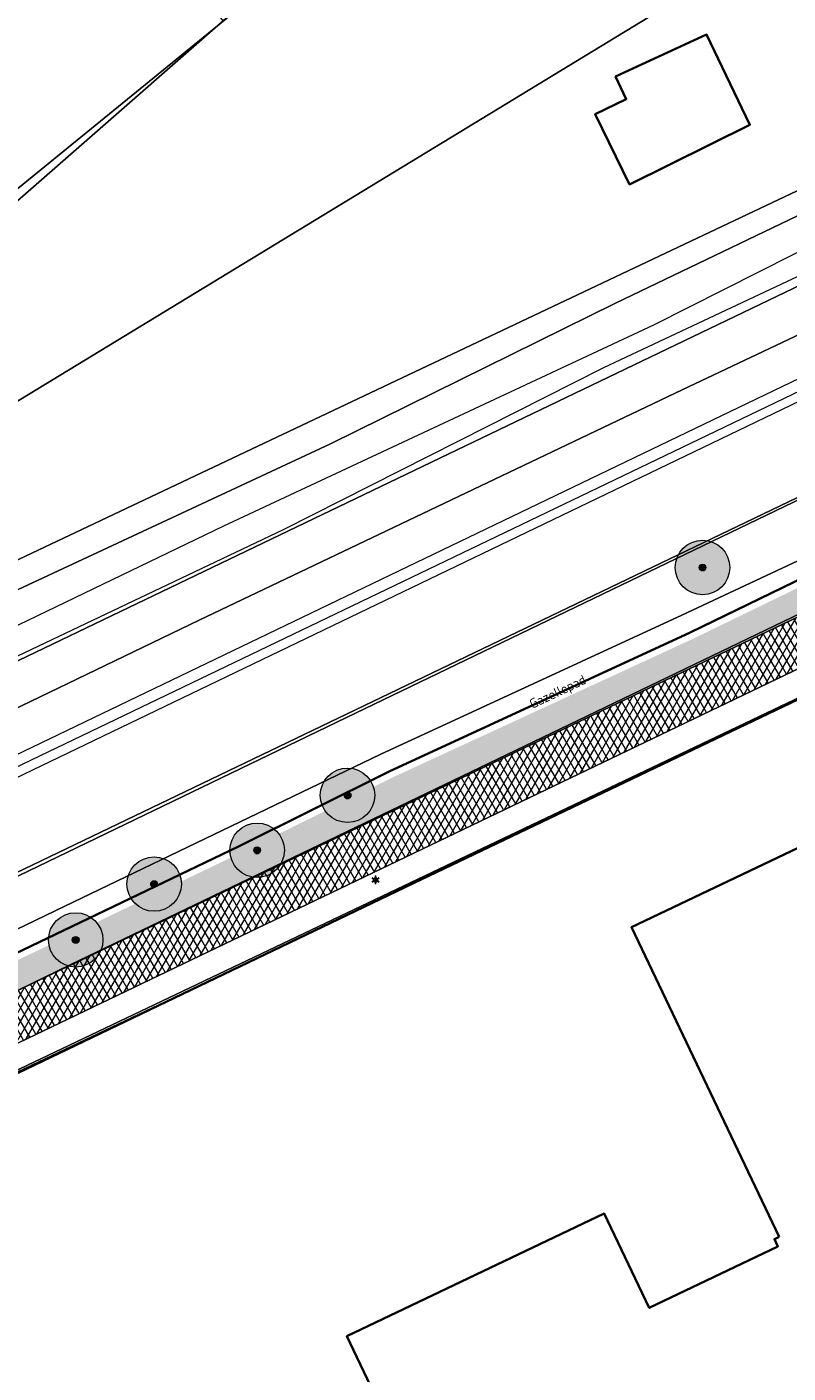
# Model space of a CAD drawing. Header units: millimetres. Extents: x 162876 to 168130, y 402614 to 405602.
# Tile 67 of 256: x 164660 to 164716, y 403471 to 403570. Entities that reach past the tile are written whole.
import ezdxf
from ezdxf.enums import TextEntityAlignment as Align

# ---------------------------------------------------------------- set-up
doc = ezdxf.new("R2010")
doc.units = ezdxf.units.MM
for name, color, linetype, lineweight in [('X-CA190022.004-UO-BGT_Ondergrond$0$GE_201_SHDHek_Lijn_GEM', 253, 'X-CA190022.004-UO-BGT_Ondergrond$0$Hekwerk', 9), ('X-CA190022.004-UO-BGT_Ondergrond$0$GE_251_SPRTrein_as_Lijn_GEM', 253, 'Continuous', 9), ('X-CA190022.004-UO-BGT_Ondergrond$0$GE_316_WGDFietspad_Vlak_GEM', 253, 'Continuous', 9), ('X-CA190022.004-UO-BGT_Ondergrond$0$GE_367_OWGBerm_groenvoorziening_grasenk_GEM', 253, 'Continuous', 9), ('X-CA190022.004-UO-BGT_Ondergrond$0$GE_401_OTDErf_Vlak_GEM', 253, 'Continuous', 9), ('X-CA190022.004-UO-BGT_Ondergrond$0$GE_471_BTDBouwland_Vlak_GEM', 253, 'Continuous', 9), ('X-CA190022.004-UO-BGT_Ondergrond$0$GE_479_BTDGroenvoorziening_grasenkruida_GEM', 253, 'Continuous', 9), ('X-CA190022.004-UO-BGT_Ondergrond$0$GE_504_WTDWaterloop_sloot_Vlak_GEM', 253, 'Continuous', 9), ('X-CA190022.004-UO-BGT_Ondergrond$0$GE_523_WTDGreppel_drogesloot_Vlak_GEM', 253, 'Continuous', 9), ('X-CA190022.004-UO-BGT_Ondergrond$0$GE_541_OWTOever_slootkant_Vlak_GEM', 253, 'Continuous', 9), ('X-CA190022.004-UO-BGT_Ondergrond$0$GE_601_PNDgrondvlakpand_Vlak_MV_GEM', 34, 'Continuous', 35), ('X-CA190022.004-UO-BGT_Ondergrond$0$GE_861_PALLichtmast_Punt_GEM', 202, 'Continuous', 25), ('X-CA190022.004-UO-DWM_Beplanting_v0.1$0$B-WE-GR-BOOM-S AFKOMSTIG UIT BGT', 252, 'Continuous', 0), ('X-CA190022.004-UO-GZM_Werkgrens$0$N-WE-KG-GRENS_SYSTEEMGRENS-G', 7, 'X-CA190022.004-UO-GZM_Werkgrens$0$KG-OG', 35), ('X-CA190022.004-UO-KAD_Percelen$0$B-WE-KG-GRENS_PERCEEL-GV', 150, 'Continuous', 9), ('X-CA190022.004-UO-TXT_Tekst 1op200_v0.1$0$X-XX-AL-T35', 7, 'Continuous', 35)]:
    doc.layers.add(name, color=color, linetype=linetype, lineweight=lineweight)
doc.layers.add('X-CA190022.004-UO-DWM_Beplanting_v0.1$0$B-WE-GR-BOOM-S AFKOMSTIG UIT BOMENBESTAND GEMEENTE', color=252, linetype='Continuous')
doc.layers.add('X-CA190022.004-UO-DWM_Beplanting_v0.1$0$B-WE-GR-BOOM-S AFKOMSTIG UIT DTM_v0.4', color=252, linetype='Continuous')
doc.layers.add('X-CA190022.004-UO-OPB_Opbreek_v0.1$0$V-WE-GR-GRAS-V', color=7, linetype='Continuous', lineweight=18, true_color=0x67a552, transparency=0.5)
doc.layers.add('X-CA190022.004-UO-OPB_Opbreek_v0.1$0$V-WE-VH-VERHARDING_ASFALT-A-200 DEKLAAG FREZEN', color=32, linetype='Continuous', lineweight=18, transparency=0.5)
doc.styles.add('X-CA190022.004-UO-BGT_Ondergrond$0$NLCS-ISO', font='NLCS-ISO.ttf')
doc.styles.add('X-CA190022.004-UO-TXT_Tekst 1op200_v0.1$0$NLCS-ISO-M200-T35', font='NLCS-ISO.ttf', dxfattribs={"height": 0.7})
doc.linetypes.add('X-CA190022.004-UO-BGT_Ondergrond$0$Hekwerk', pattern='A,5,-1.5,[2,dgnlstyle-Veghel.shx,S=0.007937,R=0,X=0,Y=0],-1.5', length=8)
doc.linetypes.add('X-CA190022.004-UO-GZM_Werkgrens$0$KG-OG', pattern='A,5.5,-1.5,[2,NLCS.SHX,S=0.5,R=0,X=0,Y=0],-1.5', length=8.5)

# ---------------------------------------------------------------- blocks, each defined once
blk = doc.blocks.new('X-CA190022.004-UO-BGT_Ondergrond$0$N-SIE-WEG_LICHTMAST-SO')
h = blk.add_hatch(color=256)
h.paths.add_polyline_path([(1.16, 0.5, 0.658505), (-1.16, 0.5)])
h.paths.add_polyline_path([(-1.16, -0.5, 0.658505), (1.16, -0.5)])
at = {"flags": 128}
for points in [[(-2.19, 1.27), (-1.1, 0.63)], [(-1.16, 0.5), (1.16, 0.5)], [(0, 1.27), (0, 2.53)], [(1.1, 0.63), (2.19, 1.27)], [(-2.19, -1.27), (-1.1, -0.63)], [(-1.16, -0.5), (1.16, -0.5)], [(0, -1.27), (0, -2.53)], [(2.19, -1.27), (1.1, -0.63)]]:
    blk.add_lwpolyline(points, dxfattribs=at)
at = {"ltscale": 0.5}
blk.add_circle((0, 0), 1.27, dxfattribs=at)
at = {"style": 'X-CA190022.004-UO-BGT_Ondergrond$0$NLCS-ISO'}
blk.add_attdef('TYPE', text='', height=1.8, dxfattribs=at).set_placement((0, 2.53), align=Align.BOTTOM_CENTER)
blk = doc.blocks.new('X-CA190022.004-UO-BGT_Ondergrond$0$IMGEOLichtmastpaal')
at = {"xscale": 5, "yscale": 5, "zscale": 5}
blk.add_blockref('X-CA190022.004-UO-BGT_Ondergrond$0$N-SIE-WEG_LICHTMAST-SO', (0, 6.4), dxfattribs=at)
blk = doc.blocks.new('X-CA190022.004-UO-DWM_Beplanting_v0.1$0$SGR-BOOM_01-SO')
at = {"linetype": 'ByBlock', "lineweight": 18}
h = blk.add_hatch(color=0, dxfattribs=at)
h.dxf.hatch_style = 1
edge = h.paths.add_edge_path()
edge.add_arc((0, 0), 0.25, 0, 360)
at = {"color": 0, "linetype": 'ByBlock', "lineweight": 18}
for radius in [2, 0.25]:
    blk.add_circle((0, 0), radius, dxfattribs=at)
blk = doc.blocks.new('X-CA190022.004-UO-DWM_Beplanting_v0.1$0$IMGEOBoom')
at = {"transparency": 33554457}
h = blk.add_hatch(color=256, dxfattribs=at)
h.dxf.hatch_style = 1
edge = h.paths.add_edge_path()
edge.add_arc((0, 0), 100, 0, 360)
edge = h.paths.add_edge_path(flags=17)
edge.add_arc((0, 0), 12.5, 0, 360)
h = blk.add_hatch()
h.set_pattern_fill('ANGLE', color=256)
h.set_pattern_definition([(0, (0, 0), (0, 6.985), [5.08, -1.905]), (90, (0, 0), (-6.985, 4e-16), [5.08, -1.905])])
edge = h.paths.add_edge_path(flags=17)
edge.add_arc((0, 0), 12.5, 0, 360)
at = {"xscale": 50, "yscale": 50, "zscale": 50}
blk.add_blockref('X-CA190022.004-UO-DWM_Beplanting_v0.1$0$SGR-BOOM_01-SO', (0, 0), dxfattribs=at)

msp = doc.modelspace()

# ---------------------------------------------------------------- hatches: boundary and pattern name
at = {"layer": 'X-CA190022.004-UO-OPB_Opbreek_v0.1$0$V-WE-GR-GRAS-V'}
h = msp.add_hatch(color=256, dxfattribs=at)
h.dxf.hatch_style = 1
edge = h.paths.add_edge_path()
edge.add_arc((164505.843, 403431.123), 4.944, 251.52873, 251.58563)
edge.add_arc((164505.046, 403430.923), 4.556, 224.88789, 260.33771, ccw=False)
edge.add_line((164501.818, 403427.708), (164499.729, 403430.051))
edge.add_line((164499.729, 403430.051), (164481.525, 403451.818))
edge.add_line((164481.525, 403451.818), (164484.407, 403450.056))
edge.add_line((164484.407, 403450.056), (164490.259, 403451.698))
edge.add_line((164490.259, 403451.698), (164493.581, 403449.96))
edge.add_line((164493.581, 403449.96), (164487.292, 403448.063))
edge.add_line((164487.292, 403448.063), (164492.319, 403444.613))
edge.add_arc((164489.144, 403439.4), 6.103, 21.62909, 58.65834, ccw=False)
edge.add_line((164494.818, 403441.65), (164502.631, 403436.472))
edge.add_line((164502.631, 403436.472), (164500.216, 403435.309))
edge.add_line((164500.216, 403435.309), (164503.527, 403427.519))
edge.add_line((164503.527, 403427.519), (164504.276, 403426.434))
edge = h.paths.add_edge_path()
edge.add_arc((164775.879, 403524.686), 29.172, 86.13738, 99.10226)
edge.add_arc((164730.554, 403735.061), 186.078, 280.49882, 282.63736, ccw=False)
edge.add_line((164764.46, 403552.098), (164760.859, 403550.424))
edge.add_line((164760.859, 403550.424), (164754.501, 403547.347))
edge.add_line((164754.501, 403547.347), (164747.69, 403544.155))
edge.add_line((164747.69, 403544.155), (164708.555, 403525.131))
edge.add_line((164708.555, 403525.131), (164686.434, 403514.914))
edge.add_line((164686.434, 403514.914), (164675.368, 403509.416))
edge.add_line((164675.368, 403509.416), (164663.741, 403503.808))
edge.add_line((164663.741, 403503.808), (164644.544, 403494.62))
edge.add_line((164644.544, 403494.62), (164639.707, 403492.271))
edge.add_line((164639.707, 403492.271), (164638.407, 403491.671))
edge.add_arc((164629.636, 403511.398), 21.589, 270.77682, 293.97235, ccw=False)
edge.add_line((164629.929, 403489.811), (164627.496, 403488.66))
edge.add_line((164627.496, 403488.66), (164619.254, 403484.761))
edge.add_arc((164629.62, 403511.308), 28.5, 248.66948, 260.48373)
edge.add_line((164624.909, 403483.201), (164625.59, 403483.48))
edge.add_line((164625.59, 403483.48), (164629.22, 403485.06))
edge.add_line((164629.22, 403485.06), (164763.542, 403549.392))
edge.add_line((164763.542, 403549.392), (164768.875, 403551.946))
edge.add_arc((164777.004, 403528.579), 24.741, 107.21757, 109.18251, ccw=False)
edge.add_arc((164772.366, 403536.646), 15.795, 71.10774, 99.78705, ccw=False)
edge.add_line((164777.48, 403551.59), (164785.18, 403548.901))
edge.add_line((164785.18, 403548.901), (164787.88, 403548.37))
edge.add_line((164787.88, 403548.37), (164790.83, 403549))
edge.add_line((164790.83, 403549), (164797.385, 403552.065))
edge.add_line((164797.385, 403552.065), (164798.83, 403552.74))
edge.add_line((164798.83, 403552.74), (164801.326, 403554.448))
edge.add_line((164801.326, 403554.448), (164801.464, 403555.641))
edge.add_line((164801.464, 403555.641), (164800.777, 403556.565))
edge.add_line((164800.777, 403556.565), (164790.559, 403555.209))
edge.add_line((164790.559, 403555.209), (164789.552, 403554.806))
edge.add_line((164789.552, 403554.806), (164786.044, 403553.832))
edge.add_line((164786.044, 403553.832), (164780.908, 403553.496))
edge.add_line((164780.908, 403553.496), (164777.844, 403553.792))
at = {"layer": 'X-CA190022.004-UO-OPB_Opbreek_v0.1$0$V-WE-VH-VERHARDING_ASFALT-A-200 DEKLAAG FREZEN'}
h = msp.add_hatch(dxfattribs=at)
h.set_pattern_fill('AVH-ASFALT', color=256, scale=0.5, pattern_type=2)
h.set_pattern_definition([(60, (0, 0), (-0.4330127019, 0.25), []), (120, (0, 0), (-0.4330127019, -0.25), [])])
h.paths.add_polyline_path([(164639.782, 403490.119), (164641.302, 403486.95), (164764.863, 403546.26), (164763.396, 403549.322)])

# ---------------------------------------------------------------- linework, layer by layer
at = {"layer": 'X-CA190022.004-UO-BGT_Ondergrond$0$GE_201_SHDHek_Lijn_GEM'}
for p, q in [((164766.236, 403544.544), (164683.071, 403504.746)), ((164683.071, 403504.746), (164620.047, 403474.794))]:
    msp.add_line(p, q, dxfattribs=at)
at = {"layer": 'X-CA190022.004-UO-BGT_Ondergrond$0$GE_251_SPRTrein_as_Lijn_GEM'}
for p, q in [((164612.775, 403494.432), (164785.364, 403577.492)), ((164613.43, 403493.072), (164786.046, 403576.149)), ((164586.092, 403480.76), (164743.728, 403556.491))]:
    msp.add_line(p, q, dxfattribs=at)
at = {"layer": 'X-CA190022.004-UO-BGT_Ondergrond$0$GE_316_WGDFietspad_Vlak_GEM', "flags": 128}
msp.add_lwpolyline([(164783.7, 403545.643), (164775.27, 403548.69), (164773.26, 403549.22), (164770.72, 403548.83), (164768.53, 403548.02), (164631.74, 403482.36), (164627.08, 403480.35), (164621.316, 403478.014), (164619.704, 403481.066), (164625.59, 403483.48), (164629.22, 403485.06), (164763.542, 403549.392), (164768.875, 403551.946)], dxfattribs=at)
at = {"layer": 'X-CA190022.004-UO-BGT_Ondergrond$0$GE_367_OWGBerm_groenvoorziening_grasenk_GEM', "flags": 128}
for points in [[(164640.44, 403494.868), (164662.351, 403505.436), (164685.598, 403516.649), (164707.718, 403526.866), (164753.889, 403548.503), (164771.397, 403558.596), (164770.664, 403556.413), (164771.276, 403554.19), (164776.991, 403553.714), (164784.135, 403551.121), (164785.925, 403550.471)], [(164768.875, 403551.946), (164763.542, 403549.392), (164629.22, 403485.06), (164625.59, 403483.48), (164619.704, 403481.066), (164604.45, 403474.81), (164602.885, 403474.235), (164600.48, 403473.35), (164597.61, 403471.99), (164592.13, 403469.02), (164575.93, 403459.42), (164569.76, 403456.18), (164516.668, 403430.689), (164513.743, 403429.436), (164509.64, 403427.467), (164507.77, 403426.57)], [(164510.298, 403423.881), (164518.157, 403427.555), (164571.47, 403453.2), (164577.71, 403456.5), (164591.23, 403464.58), (164599.21, 403468.63), (164602.07, 403470), (164604.577, 403471.161), (164605.74, 403471.7), (164607.424, 403472.383), (164621.316, 403478.014), (164627.08, 403480.35), (164631.74, 403482.36), (164768.53, 403548.02), (164770.72, 403548.83), (164773.26, 403549.22), (164775.27, 403548.69), (164783.7, 403545.643)], [(164793.738, 403546.45), (164797.942, 403548.705), (164798.777, 403549.092), (164799.971, 403547.237), (164793.081, 403543.524), (164789.839, 403542.878), (164787.928, 403542.792), (164776.394, 403545.354), (164774.138, 403545.724), (164771.263, 403545.786), (164766.236, 403544.544), (164683.071, 403504.746), (164620.047, 403474.794)]]:
    msp.add_lwpolyline(points, dxfattribs=at)
at = {"layer": 'X-CA190022.004-UO-BGT_Ondergrond$0$GE_401_OTDErf_Vlak_GEM', "flags": 128}
for points in [[(164738.382, 403634.545), (164746.613, 403623.375), (164747.163, 403622.516), (164751.89, 403616.199), (164759.291, 403606.055), (164770.365, 403591.121), (164770.591, 403591.238), (164772.207, 403588.601), (164775.323, 403584.718), (164771.769, 403583.145), (164757.734, 403576.121), (164741.697, 403568.756), (164724.691, 403560.303), (164702.856, 403549.805), (164681.914, 403539.451), (164655.322, 403527.058)], [(164641.991, 403544.437), (164674.932, 403571.266), (164639.445, 403617.736)], [(164702.844, 403566.471), (164709.535, 403569.554), (164712.723, 403562.915), (164703.88, 403558.533), (164701.364, 403563.709), (164703.642, 403564.813), (164702.844, 403566.471)], [(164620.047, 403474.794), (164683.071, 403504.746), (164766.236, 403544.544), (164771.263, 403545.786), (164774.138, 403545.724), (164776.394, 403545.354), (164787.928, 403542.792), (164789.839, 403542.878), (164793.081, 403543.524), (164799.971, 403547.237)], [(164714.88, 403481.16), (164704.03, 403503.93), (164759.12, 403530.17), (164800.18, 403443.96)], [(164692.56, 403453.99), (164683.12, 403473.84), (164702.02, 403482.86), (164705.33, 403475.93), (164714.77, 403480.44), (164714.52, 403480.99), (164714.88, 403481.16)]]:
    msp.add_lwpolyline(points, dxfattribs=at)
at = {"layer": 'X-CA190022.004-UO-BGT_Ondergrond$0$GE_471_BTDBouwland_Vlak_GEM', "flags": 128}
msp.add_lwpolyline([(164639.445, 403617.736), (164674.932, 403571.266), (164641.991, 403544.437), (164655.322, 403527.058), (164649.727, 403524.45), (164539.313, 403646.411), (164562.442, 403658.795), (164576.465, 403675.861), (164619.749, 403646.936), (164620.05, 403646.651), (164623.656, 403648.387), (164645.274, 403681.729), (164681.282, 403676.755), (164638.35, 403637.277), (164634.761, 403632.709), (164634.768, 403632.702), (164633.247, 403629.869), (164633.512, 403624.842), (164639.445, 403617.736)], dxfattribs=at)
at = {"layer": 'X-CA190022.004-UO-BGT_Ondergrond$0$GE_479_BTDGroenvoorziening_grasenkruida_GEM', "flags": 128}
for points in [[(164637.795, 403509.882), (164672.252, 403526.504), (164707.753, 403543.439), (164730.663, 403554.28), (164755.469, 403566.516), (164774.278, 403575.493), (164778.452, 403577.684), (164779.82, 403578.718), (164788.756, 403568.779), (164770.122, 403561.314)], [(164770.122, 403561.314), (164751.162, 403552.163), (164728.591, 403541.273), (164705.956, 403530.356), (164683.747, 403519.646), (164661.155, 403508.745), (164638.92, 403498.02)]]:
    msp.add_lwpolyline(points, dxfattribs=at)
at = {"layer": 'X-CA190022.004-UO-BGT_Ondergrond$0$GE_504_WTDWaterloop_sloot_Vlak_GEM', "flags": 128}
for points in [[(164615.872, 403505.365), (164674.068, 403533.44), (164705.671, 403548.206), (164723.606, 403557.276), (164741.942, 403566.291), (164754.59, 403572.044), (164773.545, 403581.366), (164775.277, 403582.181), (164775.974, 403581.906)], [(164775.974, 403581.906), (164776.293, 403581.989), (164776.586, 403582.06), (164776.743, 403582.054), (164776.944, 403581.999), (164777.048, 403581.897), (164777.119, 403581.79), (164777.139, 403581.65), (164777.133, 403581.559), (164777.039, 403581.395), (164776.825, 403581.2), (164776.42, 403580.952), (164776.163, 403580.158), (164775.561, 403579.777), (164744.433, 403565.283), (164732.312, 403559.273), (164715.818, 403551.564), (164701.967, 403545.049), (164678.426, 403533.128), (164644.871, 403517.187)]]:
    msp.add_lwpolyline(points, dxfattribs=at)
at = {"layer": 'X-CA190022.004-UO-BGT_Ondergrond$0$GE_523_WTDGreppel_drogesloot_Vlak_GEM', "flags": 128}
msp.add_lwpolyline([(164707.718, 403526.866), (164685.598, 403516.649), (164662.351, 403505.436), (164640.44, 403494.868), (164631.326, 403490.472), (164629.806, 403493.624), (164638.92, 403498.02), (164661.155, 403508.745), (164683.747, 403519.646), (164705.956, 403530.356), (164728.591, 403541.273), (164751.162, 403552.163), (164770.122, 403561.314), (164771.397, 403558.596), (164753.889, 403548.503), (164707.718, 403526.866)], dxfattribs=at)
at = {"layer": 'X-CA190022.004-UO-BGT_Ondergrond$0$GE_541_OWTOever_slootkant_Vlak_GEM', "flags": 128}
for points in [[(164655.322, 403527.058), (164681.914, 403539.451), (164702.856, 403549.805), (164724.691, 403560.303), (164741.697, 403568.756), (164757.734, 403576.121), (164771.769, 403583.145), (164775.323, 403584.718), (164776.87, 403584.714), (164777.942, 403584.129), (164779.286, 403583.069), (164780.083, 403581.411), (164780.297, 403579.918), (164779.82, 403578.718), (164778.452, 403577.684), (164774.278, 403575.493), (164755.469, 403566.516), (164730.663, 403554.28), (164707.753, 403543.439), (164672.252, 403526.504), (164637.795, 403509.882)], [(164775.561, 403579.777), (164744.433, 403565.283), (164732.312, 403559.273), (164715.818, 403551.564), (164701.967, 403545.049), (164678.426, 403533.128), (164644.871, 403517.187)], [(164615.872, 403505.365), (164674.068, 403533.44), (164705.671, 403548.206), (164723.606, 403557.276), (164741.942, 403566.291), (164754.59, 403572.044)]]:
    msp.add_lwpolyline(points, dxfattribs=at)
at = {"layer": 'X-CA190022.004-UO-BGT_Ondergrond$0$GE_601_PNDgrondvlakpand_Vlak_MV_GEM', "flags": 128}
for points in [[(164702.844, 403566.471), (164709.535, 403569.554), (164712.723, 403562.915), (164703.88, 403558.533), (164701.364, 403563.709), (164703.642, 403564.813), (164702.844, 403566.471)], [(164714.88, 403481.16), (164704.03, 403503.93), (164759.12, 403530.17), (164800.18, 403443.96)], [(164692.56, 403453.99), (164683.12, 403473.84), (164702.02, 403482.86), (164705.33, 403475.93), (164714.77, 403480.44), (164714.52, 403480.99), (164714.88, 403481.16)]]:
    msp.add_lwpolyline(points, dxfattribs=at)
at = {"layer": 'X-CA190022.004-UO-GZM_Werkgrens$0$N-WE-KG-GRENS_SYSTEEMGRENS-G', "ltscale": 0.2, "flags": 128}
msp.add_lwpolyline([(164202.447, 403276.261, -0.007014), (164204.684, 403278.194), (164207.732, 403280.631), (164216.351, 403287.471), (164219.004, 403289.434), (164219.375, 403289.729), (164237.184, 403303.185), (164244.587, 403308.605), (164248.73, 403311.638), (164253.977, 403315.367), (164261.175, 403320.48), (164269.682, 403326.324), (164277.478, 403331.538), (164300.139, 403346.153), (164322.964, 403359.926), (164334.073, 403366.292), (164351.665, 403375.797), (164373.742, 403387.55), (164399.95, 403400.464), (164429.28, 403414.743), (164430.124, 403415.141), (164430.948, 403415.506), (164431.777, 403415.846), (164432.615, 403416.161), (164433.462, 403416.453), (164434.316, 403416.72), (164435.176, 403416.962), (164436.043, 403417.179), (164436.306, 403417.259, -0.099821), (164451.982, 403417.179, 0.131087), (164471.53, 403420.948), (164482.533, 403426.243), (164490.693, 403418.8), (164492.586, 403419.707), (164495.404, 403416.53, -0.0101), (164498.074, 403413.536), (164499.385, 403412.005), (164502.276, 403408.653), (164509.274, 403412.948), (164511.768, 403416.461), (164509.186, 403420.201, -0.175036), (164509.321, 403422.135, -0.180129), (164510.517, 403423.431), (164518.825, 403427.315), (164545.03, 403439.927), (164571.695, 403452.754), (164577.955, 403456.064), (164591.472, 403464.142), (164595.446, 403466.159), (164599.431, 403468.182), (164600.854, 403468.863), (164605.94, 403471.242), (164622.016, 403477.758), (164627.273, 403479.889), (164631.947, 403481.905), (164633.267, 403482.539, 0.084778), (164642.609, 403485.38), (164759.332, 403541.386), (164770.974, 403544.815), (164773.272, 403545.397), (164787.887, 403542.29), (164789.899, 403542.38), (164793.252, 403543.048), (164800.24, 403546.814), (164803.671, 403549.366), (164804.774, 403550.36), (164806.983, 403547.387), (164807.907, 403546.199), (164811.87, 403549.281), (164810.953, 403550.46), (164809.512, 403552.406), (164808.343, 403553.575), (164810.024, 403555.089), (164807.827, 403558.012), (164809.834, 403559.516, 0.087199), (164816.707, 403566.833, -0.136189), (164825.151, 403574.239), (164897.952, 403609.34), (164931.093, 403625.32), (165054.784, 403684.96), (165123.155, 403717.926), (165148.566, 403730.033), (165175.654, 403740.478), (165188.146, 403744.824), (165187.632, 403748.092), (165185.258, 403754.932), (165180.038, 403753.689, 0.027846), (165177.051, 403752.466), (165119.698, 403725.141), (165051.309, 403692.167), (164927.618, 403632.527), (164894.477, 403616.547), (164821.676, 403581.445, 0.136189), (164810.016, 403571.218, -0.087199), (164805.039, 403565.919), (164803.02, 403564.408), (164799.415, 403569.204), (164798.615, 403568.604), (164797.815, 403568.006), (164797.216, 403568.806), (164793.371, 403565.926), (164793.97, 403565.126), (164792.376, 403563.932), (164795.885, 403559.064, -0.201548), (164780.097, 403554.057, 0.075656), (164771.169, 403553.982, -0.009755), (164764.075, 403552.536), (164754.286, 403547.799), (164747.474, 403544.606), (164708.34, 403525.583), (164686.218, 403515.365), (164675.148, 403509.865), (164663.524, 403504.258), (164644.327, 403495.071), (164639.493, 403492.723), (164638.201, 403492.127, -0.201818), (164621.846, 403491.8, 0.209498), (164598.58, 403490.973), (164556.157, 403470.566), (164536.299, 403461.008), (164516.318, 403451.408), (164508.232, 403447.512), (164500.187, 403443.642), (164497.203, 403443.008), (164495.09, 403442.274, 0.130794), (164492.913, 403444.811), (164488.435, 403447.885), (164494.899, 403449.835), (164490.315, 403452.233), (164484.484, 403450.597, -0.076427), (164479.748, 403454.723), (164478.799, 403455.857), (164474.918, 403452.962), (164457.343, 403473.566), (164451.257, 403468.374), (164465.519, 403451.653, -0.484297), (164464.817, 403448.113), (164461.416, 403446.394), (164463.893, 403441.77), (164464.916, 403439.614), (164433.017, 403424.683, 0.05166), (164425.3, 403421.703), (164396.431, 403407.648), (164370.094, 403394.67), (164347.884, 403382.848), (164330.182, 403373.283), (164318.908, 403366.822), (164295.903, 403352.941), (164273.086, 403338.225), (164265.193, 403332.947), (164256.594, 403327.039), (164249.344, 403321.888), (164244.05, 403318.127), (164239.86, 403315.06), (164232.409, 403309.604), (164214.476, 403296.054), (164201.289, 403285.589, 0.012131), (164197.414, 403282.357)], format="xyb", close=True, dxfattribs=at)
at = {"layer": 'X-CA190022.004-UO-KAD_Percelen$0$B-WE-KG-GRENS_PERCEEL-GV', "flags": 128}
for points in [[(164595.838, 403501.354), (164555.326, 403482.367), (164489.137, 403451.001), (164492.811, 403446.689), (164487.569, 403444.164), (164476.902, 403439.143), (164474.656, 403438.052), (164469.708, 403435.65), (164459.04, 403430.474), (164460.276, 403427.915), (164478.654, 403436.809), (164549.795, 403471.239), (164610.094, 403500.047), (164740.684, 403562.794), (164887.38, 403633.726), (164885.502, 403637.729), (164830.972, 403611.838), (164787.129, 403591.173), (164774.865, 403585.072), (164771.579, 403589.482), (164763.848, 403582.954), (164722.665, 403561.134), (164654.869, 403529.019)], [(164460.276, 403427.915), (164466.349, 403415.367), (164487.883, 403425.722), (164496.111, 403429.679), (164555.855, 403458.619), (164593.206, 403476.41), (164588.97, 403485.217), (164612.074, 403496.328), (164616.314, 403487.512), (164746.772, 403550.188), (164893.326, 403621.049), (164887.38, 403633.726), (164740.684, 403562.794), (164610.094, 403500.047), (164549.795, 403471.239), (164478.654, 403436.809)], [(164674.031, 403570.572), (164642.773, 403543.203), (164648.623, 403536.343), (164721.06, 403580.454), (164728.988, 403588.387), (164758.818, 403606.816), (164746.055, 403624.153), (164728.717, 403605.949), (164701.846, 403593.015), (164690.679, 403585.149)], [(164468.748, 403410.406), (164486.08, 403417.995), (164492.111, 403420.636), (164493.855, 403418.592), (164495.298, 403416.903), (164503.089, 403421.185), (164615.905, 403478.304), (164662.782, 403501.158), (164772.136, 403553.829), (164770.057, 403555.749), (164790.783, 403565.26), (164789.551, 403566.923), (164799.538, 403571.715), (164894.973, 403617.537), (164893.326, 403621.049), (164746.772, 403550.188), (164616.314, 403487.512), (164616.456, 403487.216), (164593.352, 403476.106), (164593.206, 403476.41), (164555.855, 403458.619), (164496.111, 403429.679), (164487.883, 403425.722), (164466.349, 403415.367)], [(164638.33, 403616.453), (164610.511, 403591.436), (164547.782, 403558.103), (164595.838, 403501.354), (164654.869, 403529.019), (164648.623, 403536.343), (164642.773, 403543.203), (164674.031, 403570.572)], [(164771.579, 403589.482), (164758.818, 403606.816), (164728.988, 403588.387), (164721.06, 403580.454), (164648.623, 403536.343), (164654.869, 403529.019), (164722.665, 403561.134), (164763.848, 403582.954)], [(164615.905, 403478.304), (164503.089, 403421.185), (164504.937, 403419.149), (164510.499, 403421.842), (164619.909, 403474.821), (164758.78, 403541.048), (164766.236, 403544.544), (164771.263, 403545.786), (164774.138, 403545.724), (164787.928, 403542.792), (164789.839, 403542.878), (164793.081, 403543.524), (164802.649, 403548.73), (164790.783, 403565.26), (164770.057, 403555.749), (164772.136, 403553.829), (164662.782, 403501.158)]]:
    msp.add_lwpolyline(points, close=True, dxfattribs=at)
msp.add_lwpolyline([(164860.969, 403463.589), (164858.048, 403489.835), (164848.867, 403493.07), (164833.316, 403507.004), (164808.436, 403540.853), (164802.649, 403548.73), (164793.081, 403543.524), (164789.839, 403542.878), (164787.928, 403542.792), (164774.138, 403545.724), (164771.263, 403545.786), (164766.236, 403544.544), (164758.78, 403541.048), (164619.909, 403474.821)], dxfattribs=at)

# ---------------------------------------------------------------- block references
at = {"layer": 'X-CA190022.004-UO-BGT_Ondergrond$0$GE_861_PALLichtmast_Punt_GEM', "xscale": 0.025, "yscale": 0.025, "zscale": 0.025}
msp.add_blockref('X-CA190022.004-UO-BGT_Ondergrond$0$IMGEOLichtmastpaal', (164685.22, 403507.239), dxfattribs=at)
at = {"layer": 'X-CA190022.004-UO-DWM_Beplanting_v0.1$0$B-WE-GR-BOOM-S AFKOMSTIG UIT BGT', "xscale": 0.02, "yscale": 0.02, "zscale": 0.02}
for p in [(164676.52, 403509.574), (164668.949, 403507.09), (164663.186, 403502.986)]:
    msp.add_blockref('X-CA190022.004-UO-DWM_Beplanting_v0.1$0$IMGEOBoom', p, dxfattribs=at)
at = {"layer": 'X-CA190022.004-UO-DWM_Beplanting_v0.1$0$B-WE-GR-BOOM-S AFKOMSTIG UIT BOMENBESTAND GEMEENTE', "xscale": 0.02, "yscale": 0.02, "zscale": 0.02}
for p in [(164709.242, 403530.367), (164676.52, 403509.574), (164668.949, 403507.09), (164663.186, 403502.986)]:
    msp.add_blockref('X-CA190022.004-UO-DWM_Beplanting_v0.1$0$IMGEOBoom', p, dxfattribs=at)
at = {"layer": 'X-CA190022.004-UO-DWM_Beplanting_v0.1$0$B-WE-GR-BOOM-S AFKOMSTIG UIT DTM_v0.4', "linetype": 'ByBlock', "lineweight": -2, "xscale": 0.02, "yscale": 0.02, "zscale": 0.02}
msp.add_blockref('X-CA190022.004-UO-DWM_Beplanting_v0.1$0$IMGEOBoom', (164683.16, 403513.617, 9.297), dxfattribs=at)

# ---------------------------------------------------------------- texts
at = {"layer": 'X-CA190022.004-UO-TXT_Tekst 1op200_v0.1$0$X-XX-AL-T35', "insert": (164696.438, 403520.599), "char_height": 0.7, "attachment_point": 1, "rotation": 25.42659, "style": 'X-CA190022.004-UO-TXT_Tekst 1op200_v0.1$0$NLCS-ISO-M200-T35'}
msp.add_mtext_dynamic_manual_height_columns('Gazellepad', width=25.88353, gutter_width=8.75, heights=[0], dxfattribs=at)

doc.saveas('drawing.dxf')
